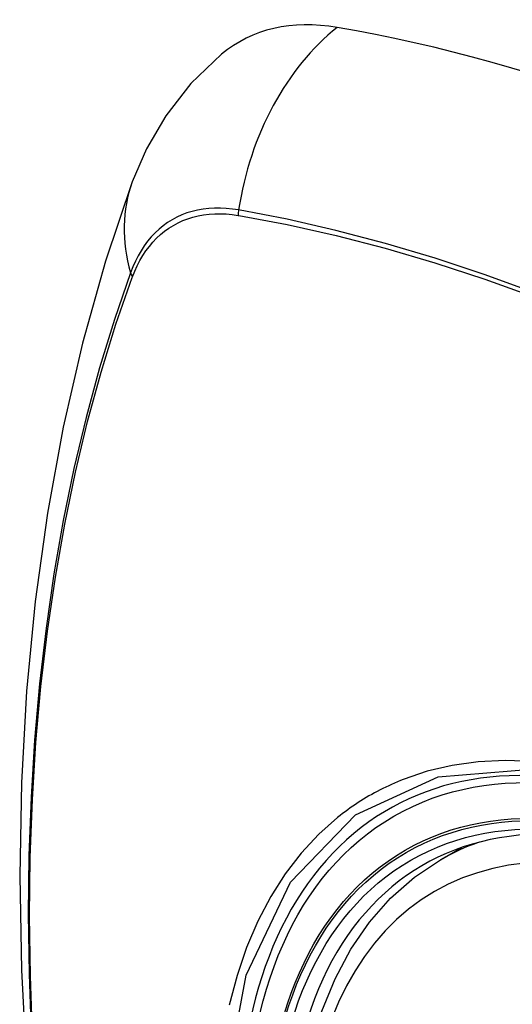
# Model space of a CAD drawing. Header units: inches. Extents: x 581 to 683, y 228 to 312.
# Tile 57 of 104: x 681.054 to 681.29, y 241.207 to 241.679. Entities that reach past the tile are written whole.
import ezdxf

# ---------------------------------------------------------------- set-up
doc = ezdxf.new("R2010")
doc.units = ezdxf.units.IN
doc.header["$MEASUREMENT"] = 0
doc.layers.add('Visible Edges(ANSI)', color=7, linetype='Continuous', lineweight=25)
doc.layers.add('Visible Tangent Edges(ANSI)', color=7, linetype='Continuous', lineweight=25)

msp = doc.modelspace()

# ---------------------------------------------------------------- linework, layer by layer
at = {"layer": 'Visible Edges(ANSI)'}
msp.add_line((681.25595, 241.27627), (681.26626, 241.2822), dxfattribs=at)
at = {"layer": 'Visible Edges(ANSI)', "flags": 128}
for points in [[(681.15104, 241.66231), (681.13635, 241.64818), (681.12437, 241.63283), (681.11507, 241.61698), (681.10824, 241.60119)], [(681.10824, 241.60119), (681.0954, 241.56308), (681.08435, 241.52385), (681.07506, 241.48356), (681.0675, 241.44229), (681.06166, 241.4001), (681.05752, 241.35705), (681.05504, 241.31321), (681.05422, 241.26864), (681.05504, 241.22339), (681.05746, 241.17754), (681.06148, 241.13115), (681.06708, 241.08427), (681.07423, 241.03698), (681.08291, 240.98934), (681.0931, 240.94143), (681.10477, 240.89331)], [(681.19062, 241.16963), (681.19423, 241.1872), (681.19917, 241.20376), (681.20545, 241.21922), (681.21305, 241.23348), (681.22195, 241.24643), (681.23211, 241.25795), (681.24348, 241.26793), (681.25595, 241.27627)]]:
    msp.add_lwpolyline(points, dxfattribs=at)
at = {"layer": 'Visible Edges(ANSI)'}
for centre, major_axis, start_param, end_param in [((681.24779, 241.51458), (-0.08841, 0.15353), 5.835982, 6.382176), ((681.50958, 240.49787), (-0.64835, 1.12588), 5.16346, 5.835982), ((681.40484, 241.00082), (0.15718, -0.27294), 2.362013, 7.062765)]:
    msp.add_ellipse(centre, major_axis=major_axis, ratio=0.578093, start_param=start_param, end_param=end_param, dxfattribs=at)
msp.add_ellipse((681.40136, 240.99882), major_axis=(-0.15963, 0.2772), ratio=0.578093, dxfattribs=at)
at = {"layer": 'Visible Tangent Edges(ANSI)'}
for p, q in [((681.15903, 241.58508), (681.15937, 241.58503)), ((681.10818, 241.55532), (681.1083, 241.55564))]:
    msp.add_line(p, q, dxfattribs=at)
at = {"layer": 'Visible Tangent Edges(ANSI)', "flags": 128}
for points in [[(681.15918, 241.58765), (681.15622, 241.58811), (681.15331, 241.58841), (681.15044, 241.58856), (681.14762, 241.58856), (681.14486, 241.5884), (681.14215, 241.58808), (681.13951, 241.58761), (681.13693, 241.58699), (681.13443, 241.58621), (681.132, 241.58529), (681.12964, 241.58422), (681.12737, 241.58299), (681.12517, 241.58163), (681.12307, 241.58011), (681.12106, 241.57846), (681.11914, 241.57666), (681.11731, 241.57472), (681.11558, 241.57265), (681.11396, 241.57045), (681.11243, 241.56813), (681.11101, 241.56567), (681.1097, 241.5631), (681.10849, 241.56041), (681.1074, 241.5576)], [(681.57086, 241.39718), (681.54636, 241.41483), (681.5218, 241.43172), (681.49723, 241.44783), (681.47266, 241.46314), (681.44811, 241.47765), (681.42356, 241.49138), (681.39902, 241.50431), (681.37452, 241.51643), (681.35008, 241.52774), (681.32573, 241.53821), (681.30149, 241.54784), (681.27737, 241.55662), (681.25339, 241.56456), (681.22956, 241.57163), (681.2059, 241.57784), (681.18244, 241.58318), (681.15918, 241.58765)], [(681.1083, 241.55564), (681.10939, 241.55836), (681.11059, 241.56096), (681.11189, 241.56346), (681.11329, 241.56583), (681.11479, 241.56809), (681.1164, 241.57022), (681.11809, 241.57223), (681.11988, 241.57411), (681.12177, 241.57586), (681.12374, 241.57747), (681.1258, 241.57894), (681.12794, 241.58028), (681.13016, 241.58148), (681.13246, 241.58253), (681.13484, 241.58344), (681.13729, 241.58421), (681.1398, 241.58483), (681.14238, 241.58531), (681.14503, 241.58564), (681.14773, 241.58582), (681.15048, 241.58586), (681.15329, 241.58575), (681.15614, 241.58549), (681.15903, 241.58508)], [(681.15937, 241.58503), (681.18255, 241.58066), (681.20595, 241.57542), (681.22954, 241.56931), (681.25331, 241.56234), (681.27724, 241.5545), (681.3013, 241.54581), (681.32548, 241.53626), (681.34978, 241.52587), (681.37416, 241.51463), (681.39861, 241.50257), (681.42309, 241.48969), (681.44758, 241.476), (681.47207, 241.46152), (681.49657, 241.44623), (681.52107, 241.43014), (681.54555, 241.41325), (681.56997, 241.3956)], [(681.1074, 241.5576), (681.09963, 241.53511), (681.09251, 241.51196), (681.08604, 241.48818), (681.08023, 241.46378), (681.0751, 241.4388), (681.07064, 241.41327), (681.06687, 241.38721), (681.06379, 241.36065), (681.06139, 241.33364), (681.05969, 241.30621), (681.05867, 241.27839), (681.05835, 241.25019), (681.0587, 241.2216), (681.05975, 241.19263)], [(681.06039, 241.19179), (681.05934, 241.22069), (681.05898, 241.24921), (681.05931, 241.27734), (681.06032, 241.30508), (681.06204, 241.33242), (681.06444, 241.35934), (681.06754, 241.38579), (681.07133, 241.41174), (681.0758, 241.43716), (681.08095, 241.46203), (681.08678, 241.4863), (681.09327, 241.50995), (681.1004, 241.53296), (681.10818, 241.55532)], [(681.5132, 241.19363), (681.49994, 241.20848), (681.48632, 241.22262), (681.4724, 241.23601), (681.45826, 241.24856), (681.44394, 241.26026), (681.42946, 241.27106), (681.41487, 241.28095), (681.40021, 241.28989), (681.38552, 241.29785), (681.37088, 241.30478), (681.35636, 241.31065), (681.34199, 241.31546), (681.32782, 241.3192), (681.31389, 241.32186), (681.30026, 241.32342), (681.28695, 241.32389), (681.27404, 241.32324), (681.26159, 241.32151), (681.24962, 241.31869), (681.23818, 241.31481)], [(681.15259, 241.16623), (681.16285, 241.22102), (681.18411, 241.26559), (681.21526, 241.29777), (681.25494, 241.31606), (681.30154, 241.31977), (681.35273, 241.30866), (681.40618, 241.28322), (681.45923, 241.24468), (681.50966, 241.19468)], [(681.23818, 241.31481), (681.23676, 241.31424), (681.23534, 241.31365), (681.23394, 241.31304), (681.23254, 241.31242), (681.23116, 241.31178), (681.22978, 241.31113), (681.22841, 241.31046), (681.22705, 241.30977), (681.22571, 241.30906), (681.22437, 241.30834), (681.22304, 241.3076), (681.22172, 241.30685), (681.22041, 241.30608), (681.21911, 241.30529), (681.21781, 241.30448), (681.21653, 241.30366), (681.21526, 241.30283), (681.214, 241.30197), (681.21275, 241.3011), (681.21151, 241.30022), (681.21028, 241.29932), (681.20906, 241.2984), (681.20785, 241.29746), (681.20665, 241.29651)], [(681.20665, 241.29651), (681.19762, 241.28849), (681.18926, 241.27948), (681.18159, 241.26951), (681.17465, 241.25862), (681.16846, 241.24685), (681.16306, 241.23423), (681.15846, 241.22081), (681.15468, 241.20664)]]:
    msp.add_lwpolyline(points, dxfattribs=at)
at = {"layer": 'Visible Tangent Edges(ANSI)'}
for centre, major_axis, ratio, start_param, end_param in [((681.24528, 241.57576), (-0.01999, -0.11641), 0.735728, 3.82822, 4.736579), ((681.21915, 241.5606), (-0.11091, 0.0406), 0.734358, 0, 0.495362), ((681.16636, 241.58666), (0.00174, 0.00969), 0.735633, 1.600612, 1.864319), ((681.11671, 241.55785), (0.00925, -0.00335), 0.731254, 3.634308, 3.898015), ((681.40384, 241.00025), (-0.17285, 0.30015), 0.578093, 5.049711, 10.658253), ((681.40379, 241.00022), (-0.1503, 0.261), 0.578093, 4.099688, 6.899754), ((681.41215, 241.00503), (-0.15619, 0.27123), 0.578093, 6.170881, 6.283185)]:
    msp.add_ellipse(centre, major_axis=major_axis, ratio=ratio, start_param=start_param, end_param=end_param, dxfattribs=at)
for centre, major_axis in [((681.40444, 241.00059), (0.17078, -0.29656)), ((681.40146, 240.99888), (-0.16238, 0.28198)), ((681.40136, 240.99882), (0.16178, -0.28094))]:
    msp.add_ellipse(centre, major_axis=major_axis, ratio=0.578093, dxfattribs=at)

doc.saveas('drawing.dxf')
